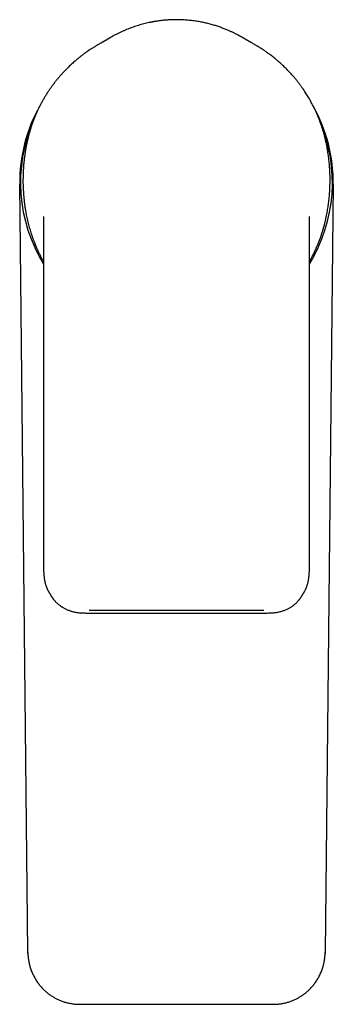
# Model space of a CAD drawing. Header units: millimetres. Extents: x 8 to 853, y 12 to 811.
# Tile 1 of 52: x 381 to 429, y 190 to 343. Entities that reach past the tile are written whole.
import ezdxf

# ---------------------------------------------------------------- set-up
doc = ezdxf.new("R2010")
doc.units = ezdxf.units.MM

msp = doc.modelspace()

# ---------------------------------------------------------------- linework, layer by layer
at = {"color": 7, "linetype": 'Continuous', "lineweight": 30}
for p, q in [((404.75, 342.59), (404.66, 342.59)), ((394.4, 339.74), (394.14, 339.58)), ((381.75, 198.05), (380.5, 317.09)), ((429, 317.09), (427.75, 198.05)), ((384.19, 301.86), (384.19, 257.92)), ((425.31, 257.92), (425.31, 301.86)), ((385.14, 253.66), (385.42, 253.21)), ((424.09, 253.21), (424.37, 253.66)), ((424.37, 253.67), (424.37, 253.66)), ((424.08, 253.21), (424.09, 253.21)), ((391.22, 251.07), (418.28, 251.07)), ((391.22, 250.64), (418.28, 250.64)), ((381.76, 197.89), (381.75, 198.05)), ((427.75, 198.05), (427.74, 197.89)), ((389.75, 190), (419.75, 190))]:
    msp.add_line(p, q, dxfattribs=at)
at = {"color": 7, "linetype": 'Continuous', "lineweight": 30, "flags": 128}
msp.add_lwpolyline([(389.12, 336.24), (389.11, 336.23), (389.11, 336.23)], dxfattribs=at)
at = {"color": 7, "linetype": 'Continuous', "lineweight": 30}
for radius, start, end in [(24.25, 150.6455, 180.6), (24.25, 359.4, 29.1407), (24.13, 156.7068, 211.5783), (24.13, 328.4106, 23.1079)]:
    msp.add_arc((404.75, 317.35), radius, start, end, dxfattribs=at)
for points, knots in [([(404.75, 342.59), (404.72, 342.59), (404.58, 342.59), (404.34, 342.58), (404.05, 342.58), (403.76, 342.56), (403.48, 342.55), (403.2, 342.53), (402.92, 342.51), (402.64, 342.48), (402.37, 342.45), (402.12, 342.42), (401.88, 342.38), (401.66, 342.35), (401.45, 342.32), (401.27, 342.29), (401.12, 342.26), (400.99, 342.23), (400.86, 342.21), (400.64, 342.16), (400.32, 342.1), (399.91, 342), (399.49, 341.89), (399.07, 341.77), (398.66, 341.65), (398.25, 341.52), (397.85, 341.37), (397.44, 341.22), (397.04, 341.06), (396.63, 340.89), (396.22, 340.7), (395.81, 340.51), (395.39, 340.29), (395.08, 340.13), (394.87, 340.01), (394.77, 339.95), (394.66, 339.89), (394.57, 339.84), (394.48, 339.79), (394.4, 339.74), (394.33, 339.7), (394.28, 339.67), (394.23, 339.64), (394.2, 339.62), (394.17, 339.6), (394.15, 339.59), (394.15, 339.59), (394.14, 339.58)], [0, 0, 0, 0, 0.00937, 0.037011, 0.063684, 0.089387, 0.114121, 0.137887, 0.164653, 0.190074, 0.21415, 0.236881, 0.258268, 0.278309, 0.297006, 0.314357, 0.327047, 0.338906, 0.350337, 0.361809, 0.399352, 0.437348, 0.475795, 0.514694, 0.554049, 0.591754, 0.629888, 0.668451, 0.707444, 0.746871, 0.786958, 0.827863, 0.869576, 0.912097, 0.922854, 0.933661, 0.94447, 0.954523, 0.963563, 0.9716, 0.978642, 0.984707, 0.989816, 0.993044, 0.995784, 0.998078, 1, 1, 1, 1]), ([(415.37, 339.58), (415.35, 339.59), (415.33, 339.61), (415.3, 339.62), (415.27, 339.64), (415.25, 339.65), (415.23, 339.66), (415.21, 339.68), (415.18, 339.69), (415.14, 339.72), (415.09, 339.75), (415.02, 339.79), (414.93, 339.84), (414.84, 339.9), (414.73, 339.96), (414.61, 340.02), (414.49, 340.09), (414.35, 340.17), (414.2, 340.25), (414.04, 340.33), (413.88, 340.42), (413.7, 340.5), (413.52, 340.59), (413.32, 340.69), (413.12, 340.78), (412.89, 340.88), (412.66, 340.98), (412.4, 341.09), (412.13, 341.2), (411.85, 341.3), (411.56, 341.41), (411.25, 341.52), (410.95, 341.62), (410.63, 341.72), (410.3, 341.81), (409.96, 341.91), (409.62, 341.99), (409.28, 342.08), (408.94, 342.15), (408.59, 342.22), (408.23, 342.29), (407.86, 342.35), (407.47, 342.41), (407.09, 342.45), (406.71, 342.49), (406.34, 342.53), (405.95, 342.55), (405.56, 342.57), (405.16, 342.59), (404.89, 342.59), (404.75, 342.59)], [0, 0, 0, 0, 0.005062, 0.009233, 0.01254, 0.015044, 0.016954, 0.019145, 0.021836, 0.025025, 0.031167, 0.038586, 0.047282, 0.057257, 0.068509, 0.080164, 0.092932, 0.106814, 0.121809, 0.137918, 0.15514, 0.172399, 0.190648, 0.209887, 0.230115, 0.251331, 0.274912, 0.299604, 0.325408, 0.352324, 0.380352, 0.409491, 0.437983, 0.467464, 0.497933, 0.529391, 0.561838, 0.592192, 0.623364, 0.655353, 0.688158, 0.72178, 0.75622, 0.791476, 0.824512, 0.858235, 0.892645, 0.927742, 0.963527, 1, 1, 1, 1]), ([(404.75, 342.59), (404.75, 342.59), (404.75, 342.59), (404.75, 342.59), (404.75, 342.59)], [0, 0, 0, 0, 0.332401, 1, 1, 1, 1]), ([(393.15, 339.01), (393.11, 338.99), (392.91, 338.88), (392.56, 338.68), (392.14, 338.43), (391.75, 338.19), (391.4, 337.96), (391.06, 337.73), (390.72, 337.49), (390.47, 337.32), (390.34, 337.22), (390.32, 337.2)], [0, 0, 0, 0, 0.041098, 0.198967, 0.356783, 0.480525, 0.604327, 0.728241, 0.852329, 0.97666, 1, 1, 1, 1]), ([(394.14, 339.58), (394.14, 339.58), (394.13, 339.58), (394.13, 339.58), (394.12, 339.57), (394.11, 339.57), (394.1, 339.56), (394.09, 339.56), (394.09, 339.55), (394.08, 339.55), (394.07, 339.54), (394.07, 339.54), (394.06, 339.54), (394.06, 339.53), (394.05, 339.53), (394.04, 339.53), (394.04, 339.52), (394.04, 339.52), (394.03, 339.52), (394.03, 339.51), (394.02, 339.51), (394.02, 339.51), (394.01, 339.5), (394, 339.5), (393.99, 339.49), (393.97, 339.48), (393.93, 339.46), (393.88, 339.43), (393.84, 339.4), (393.83, 339.39), (393.82, 339.39), (393.8, 339.38), (393.79, 339.37), (393.78, 339.37), (393.77, 339.36), (393.76, 339.35), (393.75, 339.35), (393.73, 339.34), (393.72, 339.33), (393.7, 339.32), (393.68, 339.31), (393.67, 339.3), (393.65, 339.29), (393.64, 339.28), (393.62, 339.27), (393.61, 339.27), (393.59, 339.26), (393.58, 339.25), (393.56, 339.24), (393.55, 339.23), (393.53, 339.22), (393.52, 339.21), (393.5, 339.21), (393.49, 339.2), (393.47, 339.19), (393.46, 339.18), (393.44, 339.17), (393.43, 339.16), (393.42, 339.16), (393.4, 339.15), (393.39, 339.14), (393.38, 339.14), (393.37, 339.13), (393.35, 339.12), (393.34, 339.12), (393.33, 339.11), (393.32, 339.1), (393.3, 339.09), (393.29, 339.08), (393.28, 339.08), (393.27, 339.08), (393.27, 339.08), (393.27, 339.07), (393.26, 339.07), (393.26, 339.07), (393.25, 339.07), (393.25, 339.06), (393.24, 339.06), (393.24, 339.06), (393.23, 339.05), (393.22, 339.05), (393.22, 339.05), (393.21, 339.04), (393.2, 339.04), (393.19, 339.03), (393.18, 339.03), (393.17, 339.02), (393.16, 339.02), (393.16, 339.01), (393.15, 339.01), (393.15, 339.01)], [0, 0, 0, 0, 0.003852, 0.013464, 0.022736, 0.031669, 0.040264, 0.048518, 0.055991, 0.063161, 0.070031, 0.076598, 0.082864, 0.088829, 0.094491, 0.099853, 0.104912, 0.10967, 0.11405, 0.118138, 0.121936, 0.125465, 0.136908, 0.148633, 0.16064, 0.172928, 0.185496, 0.29869, 0.311368, 0.323891, 0.336132, 0.348091, 0.359769, 0.370965, 0.382096, 0.393345, 0.404712, 0.421155, 0.437838, 0.454809, 0.472222, 0.490087, 0.503892, 0.517956, 0.532302, 0.547013, 0.562096, 0.577551, 0.592464, 0.607581, 0.622695, 0.637803, 0.652905, 0.668001, 0.682966, 0.697593, 0.711879, 0.725825, 0.73919, 0.752191, 0.764766, 0.776913, 0.788843, 0.800329, 0.811372, 0.822027, 0.832569, 0.853053, 0.873241, 0.876444, 0.879639, 0.882877, 0.886404, 0.890252, 0.89442, 0.898909, 0.904218, 0.909915, 0.915999, 0.922472, 0.929333, 0.936582, 0.944219, 0.952244, 0.960657, 0.969458, 0.97848, 0.987876, 0.997646, 1, 1, 1, 1]), ([(416.36, 339.01), (416.36, 339.01), (416.35, 339.01), (416.35, 339.02), (416.34, 339.02), (416.33, 339.03), (416.32, 339.03), (416.31, 339.04), (416.3, 339.04), (416.29, 339.04), (416.29, 339.05), (416.28, 339.05), (416.28, 339.06), (416.27, 339.06), (416.26, 339.06), (416.26, 339.06), (416.25, 339.07), (416.25, 339.07), (416.24, 339.07), (416.23, 339.08), (416.22, 339.08), (416.21, 339.09), (416.2, 339.1), (416.19, 339.1), (416.18, 339.11), (416.17, 339.12), (416.14, 339.13), (416.12, 339.14), (416.11, 339.15), (416.09, 339.16), (416.08, 339.16), (416.07, 339.17), (416.06, 339.18), (416.05, 339.18), (416.03, 339.19), (416.02, 339.2), (416, 339.21), (415.97, 339.23), (415.94, 339.24), (415.93, 339.25), (415.91, 339.26), (415.9, 339.27), (415.89, 339.27), (415.87, 339.28), (415.86, 339.29), (415.85, 339.3), (415.84, 339.3), (415.83, 339.31), (415.81, 339.32), (415.8, 339.32), (415.79, 339.33), (415.78, 339.33), (415.77, 339.34), (415.76, 339.35), (415.75, 339.35), (415.74, 339.36), (415.73, 339.36), (415.72, 339.37), (415.71, 339.38), (415.69, 339.39), (415.68, 339.4), (415.66, 339.4), (415.65, 339.41), (415.64, 339.42), (415.62, 339.43), (415.61, 339.44), (415.6, 339.44), (415.59, 339.45), (415.58, 339.46), (415.57, 339.46), (415.56, 339.47), (415.55, 339.47), (415.54, 339.48), (415.53, 339.48), (415.53, 339.49), (415.52, 339.49), (415.52, 339.49), (415.51, 339.5), (415.5, 339.5), (415.5, 339.5), (415.49, 339.51), (415.49, 339.51), (415.48, 339.52), (415.47, 339.52), (415.46, 339.52), (415.46, 339.53), (415.45, 339.53), (415.44, 339.54), (415.43, 339.54), (415.42, 339.55), (415.42, 339.55), (415.41, 339.56), (415.4, 339.57), (415.39, 339.57), (415.38, 339.58), (415.37, 339.58), (415.37, 339.58)], [0, 0, 0, 0, 0.001973, 0.01142, 0.020513, 0.029252, 0.037638, 0.04567, 0.052918, 0.059853, 0.066473, 0.072779, 0.07877, 0.084447, 0.089809, 0.094857, 0.099591, 0.104034, 0.11253, 0.120837, 0.131773, 0.142361, 0.152601, 0.162494, 0.172039, 0.18124, 0.208668, 0.236479, 0.247509, 0.258676, 0.270111, 0.281819, 0.294018, 0.306499, 0.319171, 0.331849, 0.344527, 0.394334, 0.409157, 0.423981, 0.438796, 0.453348, 0.467515, 0.481296, 0.493465, 0.505413, 0.517327, 0.529212, 0.541067, 0.552892, 0.562163, 0.571475, 0.581042, 0.590881, 0.600994, 0.611381, 0.624205, 0.637423, 0.651025, 0.664976, 0.679271, 0.693647, 0.708356, 0.723342, 0.738363, 0.749292, 0.760223, 0.771157, 0.782094, 0.79303, 0.803763, 0.814185, 0.821171, 0.828009, 0.834702, 0.841247, 0.847646, 0.853898, 0.860004, 0.866256, 0.87225, 0.878616, 0.885353, 0.892461, 0.899941, 0.907649, 0.915715, 0.924139, 0.932921, 0.942252, 0.951956, 0.962033, 0.972483, 0.983305, 0.994501, 1, 1, 1, 1]), ([(420.39, 336.24), (420.26, 336.35), (420, 336.57), (419.59, 336.9), (419.17, 337.22), (418.74, 337.52), (418.31, 337.83), (417.87, 338.12), (417.39, 338.42), (416.89, 338.72), (416.53, 338.91), (416.36, 339.01)], [0, 0, 0, 0, 0.108005, 0.215777, 0.323413, 0.430994, 0.538584, 0.646231, 0.753967, 0.879796, 1, 1, 1, 1]), ([(389.07, 336.19), (388.99, 336.13), (388.83, 335.98), (388.58, 335.76), (388.34, 335.54), (388.11, 335.31), (387.89, 335.1), (387.68, 334.89), (387.49, 334.69), (387.3, 334.49), (387.13, 334.3), (386.96, 334.12), (386.8, 333.94), (386.65, 333.77), (386.51, 333.61), (386.38, 333.45), (386.26, 333.3), (386.15, 333.16), (386.05, 333.03), (385.95, 332.9), (385.85, 332.78), (385.76, 332.66), (385.67, 332.53), (385.57, 332.41), (385.43, 332.21), (385.23, 331.93), (384.97, 331.55), (384.7, 331.13), (384.42, 330.69), (384.16, 330.24), (383.9, 329.78), (383.65, 329.31), (383.42, 328.85), (383.2, 328.38), (382.99, 327.9), (382.8, 327.43), (382.62, 326.98), (382.46, 326.55), (382.31, 326.1), (382.16, 325.65), (382.02, 325.18), (381.91, 324.78), (381.83, 324.45), (381.76, 324.19), (381.7, 323.92), (381.64, 323.66), (381.59, 323.4), (381.54, 323.15), (381.49, 322.91), (381.45, 322.69), (381.41, 322.48), (381.38, 322.27), (381.35, 322.08), (381.32, 321.89), (381.29, 321.71), (381.27, 321.53), (381.24, 321.33), (381.21, 321.1), (381.18, 320.84), (381.15, 320.57), (381.12, 320.3), (381.1, 320.02), (381.08, 319.75), (381.06, 319.47), (381.04, 319.19), (381.03, 318.91), (381.02, 318.63), (381.01, 318.36), (381.01, 317.99), (381, 317.54), (381.01, 316.99), (381.03, 316.45), (381.06, 315.91), (381.1, 315.37), (381.15, 314.83), (381.21, 314.31), (381.28, 313.78), (381.35, 313.28), (381.43, 312.81), (381.51, 312.37), (381.6, 311.93), (381.7, 311.49), (381.81, 311.04), (381.92, 310.6), (382.04, 310.18), (382.17, 309.77), (382.28, 309.43), (382.37, 309.16), (382.44, 308.96), (382.5, 308.77), (382.57, 308.59), (382.63, 308.41), (382.7, 308.25), (382.76, 308.09), (382.82, 307.94), (382.88, 307.79), (382.93, 307.66), (382.98, 307.53), (383.04, 307.41), (383.09, 307.28), (383.16, 307.12), (383.24, 306.95), (383.32, 306.77), (383.41, 306.58), (383.5, 306.38), (383.6, 306.19), (383.69, 306.01), (383.79, 305.82), (383.89, 305.63), (384, 305.44), (384.1, 305.26), (384.16, 305.14), (384.2, 305.08)], [0, 0, 0, 0, 0.009219, 0.019655, 0.029713, 0.039397, 0.04871, 0.0575, 0.065939, 0.074029, 0.081771, 0.089315, 0.096501, 0.103329, 0.109801, 0.115916, 0.121677, 0.127083, 0.132134, 0.136842, 0.141463, 0.146104, 0.150764, 0.155444, 0.160147, 0.173195, 0.186408, 0.201892, 0.217561, 0.233268, 0.248973, 0.264667, 0.28006, 0.295445, 0.310971, 0.326694, 0.3402, 0.35386, 0.367675, 0.38169, 0.395954, 0.410465, 0.418227, 0.426058, 0.433957, 0.441924, 0.449772, 0.457096, 0.464039, 0.470601, 0.476782, 0.483031, 0.488836, 0.4942, 0.499278, 0.504615, 0.510258, 0.5173, 0.524765, 0.532654, 0.540966, 0.548745, 0.556849, 0.565011, 0.57312, 0.581176, 0.589177, 0.597124, 0.605017, 0.620924, 0.636648, 0.652327, 0.668028, 0.683741, 0.699177, 0.714608, 0.730029, 0.745434, 0.758485, 0.771515, 0.784531, 0.797618, 0.810999, 0.824692, 0.837006, 0.849573, 0.862398, 0.868536, 0.874658, 0.880557, 0.886218, 0.891644, 0.896895, 0.901903, 0.906667, 0.911187, 0.915463, 0.919492, 0.923278, 0.927108, 0.932268, 0.937814, 0.943743, 0.950056, 0.95675, 0.96262, 0.968755, 0.975154, 0.981647, 0.988008, 0.994237, 1, 1, 1, 1]), ([(389.46, 336.52), (389.45, 336.52), (389.33, 336.42), (389.22, 336.33), (389.12, 336.24)], [0, 0, 0, 0, 0.088733, 1, 1, 1, 1]), ([(390.26, 337.15), (390.22, 337.13), (390.07, 337.01), (389.8, 336.8), (389.57, 336.62), (389.46, 336.52)], [0, 0, 0, 0, 0.124335, 0.561239, 1, 1, 1, 1]), ([(419.97, 336.59), (419.91, 336.64), (419.75, 336.77), (419.5, 336.97), (419.3, 337.11), (419.22, 337.18)], [0, 0, 0, 0, 0.250448, 0.661469, 1, 1, 1, 1]), ([(425.31, 305.09), (425.38, 305.21), (425.54, 305.48), (425.76, 305.9), (425.95, 306.28), (426.1, 306.6), (426.22, 306.84), (426.33, 307.09), (426.43, 307.32), (426.52, 307.54), (426.61, 307.74), (426.68, 307.94), (426.76, 308.12), (426.82, 308.28), (426.88, 308.43), (426.93, 308.57), (426.98, 308.71), (427.03, 308.85), (427.08, 309.01), (427.14, 309.17), (427.2, 309.34), (427.26, 309.53), (427.33, 309.75), (427.4, 309.99), (427.48, 310.25), (427.55, 310.51), (427.64, 310.85), (427.75, 311.27), (427.86, 311.75), (427.96, 312.22), (428.05, 312.7), (428.13, 313.14), (428.2, 313.57), (428.25, 313.98), (428.31, 314.39), (428.35, 314.82), (428.4, 315.25), (428.43, 315.62), (428.45, 315.93), (428.46, 316.16), (428.47, 316.38), (428.48, 316.6), (428.49, 316.8), (428.49, 316.98), (428.5, 317.16), (428.5, 317.33), (428.5, 317.48), (428.51, 317.62), (428.51, 317.76), (428.51, 317.89), (428.5, 318.03), (428.5, 318.18), (428.5, 318.34), (428.5, 318.51), (428.49, 318.7), (428.48, 318.92), (428.47, 319.17), (428.46, 319.42), (428.44, 319.69), (428.42, 320.03), (428.38, 320.43), (428.33, 320.89), (428.28, 321.34), (428.22, 321.77), (428.15, 322.24), (428.06, 322.73), (427.96, 323.26), (427.85, 323.78), (427.73, 324.3), (427.59, 324.81), (427.45, 325.32), (427.3, 325.81), (427.13, 326.31), (426.96, 326.8), (426.77, 327.3), (426.57, 327.79), (426.35, 328.28), (426.13, 328.76), (425.91, 329.2), (425.71, 329.6), (425.51, 329.96), (425.31, 330.3), (425.12, 330.64), (424.92, 330.96), (424.72, 331.27), (424.57, 331.51), (424.45, 331.68), (424.37, 331.8), (424.29, 331.91), (424.2, 332.04), (424.1, 332.18), (423.99, 332.33), (423.88, 332.49), (423.75, 332.66), (423.62, 332.83), (423.47, 333.02), (423.32, 333.21), (423.15, 333.42), (422.98, 333.63), (422.79, 333.84), (422.59, 334.07), (422.38, 334.3), (422.16, 334.54), (421.93, 334.78), (421.7, 335.02), (421.46, 335.25), (421.21, 335.49), (420.95, 335.74), (420.7, 335.97), (420.52, 336.12), (420.44, 336.19)], [0, 0, 0, 0, 0.01277, 0.027409, 0.042291, 0.050244, 0.05826, 0.066102, 0.073528, 0.080543, 0.087039, 0.093147, 0.098867, 0.104201, 0.108706, 0.112926, 0.117254, 0.121802, 0.126569, 0.131557, 0.136764, 0.142191, 0.149327, 0.156811, 0.164643, 0.172799, 0.180992, 0.195494, 0.209835, 0.224013, 0.238027, 0.251886, 0.263559, 0.275475, 0.287636, 0.300039, 0.312684, 0.32557, 0.33247, 0.339218, 0.345662, 0.351799, 0.357632, 0.363063, 0.368201, 0.373045, 0.377595, 0.381524, 0.385233, 0.389081, 0.393177, 0.397521, 0.402113, 0.406955, 0.412046, 0.418799, 0.425946, 0.433486, 0.441324, 0.449109, 0.462798, 0.476207, 0.489333, 0.502171, 0.514718, 0.530375, 0.545981, 0.561567, 0.577144, 0.592722, 0.608029, 0.623346, 0.638683, 0.654049, 0.669734, 0.685473, 0.701259, 0.716999, 0.73269, 0.744991, 0.757223, 0.76916, 0.780777, 0.792076, 0.803039, 0.813692, 0.817793, 0.821853, 0.82614, 0.830797, 0.83593, 0.841449, 0.847355, 0.853651, 0.860338, 0.867418, 0.874891, 0.882758, 0.89102, 0.899676, 0.908728, 0.918175, 0.928018, 0.938256, 0.947987, 0.95805, 0.968443, 0.979165, 0.990216, 1, 1, 1, 1]), ([(384.17, 312.09), (384.17, 312.09), (384.17, 312.09), (384.17, 312.08), (384.17, 312.08), (384.17, 312.06), (384.18, 312.05), (384.18, 312.03), (384.18, 312.01), (384.18, 311.99), (384.18, 311.98), (384.18, 311.96), (384.18, 311.95), (384.18, 311.92), (384.18, 311.89), (384.18, 311.85), (384.18, 311.81), (384.18, 311.76), (384.18, 311.73), (384.18, 311.7), (384.18, 311.67), (384.18, 311.65), (384.18, 311.62), (384.18, 311.58), (384.18, 311.54), (384.18, 311.49), (384.18, 311.44), (384.18, 311.37), (384.18, 311.29), (384.18, 311.19), (384.19, 311.09), (384.19, 310.97), (384.19, 310.84), (384.19, 310.69), (384.19, 310.54), (384.19, 310.37), (384.19, 310.21), (384.19, 310.1), (384.19, 310.06)], [0, 0, 0, 0, 0.008137, 0.031099, 0.057471, 0.086884, 0.118376, 0.146554, 0.170483, 0.190663, 0.207572, 0.216695, 0.224891, 0.238804, 0.256329, 0.276439, 0.295865, 0.31565, 0.332864, 0.345704, 0.354978, 0.364539, 0.3778, 0.392556, 0.408836, 0.426888, 0.449242, 0.476601, 0.508956, 0.546294, 0.588598, 0.635849, 0.688024, 0.745094, 0.80703, 0.873796, 0.945353, 1, 1, 1, 1]), ([(425.32, 310.05), (425.32, 310.12), (425.32, 310.24), (425.32, 310.42), (425.32, 310.58), (425.32, 310.72), (425.32, 310.85), (425.32, 310.97), (425.32, 311.08), (425.32, 311.17), (425.32, 311.26), (425.32, 311.35), (425.33, 311.45), (425.33, 311.54), (425.33, 311.63), (425.33, 311.71), (425.33, 311.77), (425.33, 311.83), (425.33, 311.88), (425.33, 311.93), (425.33, 311.97), (425.33, 312), (425.33, 312.03), (425.33, 312.06), (425.33, 312.08), (425.33, 312.09), (425.33, 312.09), (425.33, 312.09), (425.33, 312.09)], [0, 0, 0, 0, 0.078475, 0.150877, 0.217184, 0.277377, 0.331439, 0.379355, 0.421112, 0.460176, 0.49757, 0.535606, 0.574375, 0.613987, 0.651483, 0.68677, 0.72021, 0.744525, 0.768243, 0.791247, 0.81417, 0.838491, 0.865533, 0.895485, 0.92598, 0.956861, 0.988367, 1, 1, 1, 1]), ([(384.19, 310.06), (384.19, 309.96), (384.19, 309.75), (384.19, 309.46), (384.19, 309.17), (384.19, 308.91), (384.19, 308.65), (384.19, 308.41), (384.2, 308.2), (384.2, 308), (384.2, 307.82), (384.2, 307.65), (384.2, 307.49), (384.2, 307.35), (384.2, 307.21), (384.2, 307.09), (384.2, 306.99), (384.2, 306.89), (384.2, 306.81), (384.2, 306.72), (384.2, 306.63), (384.2, 306.51), (384.2, 306.36), (384.2, 306.22), (384.2, 306.08), (384.2, 305.94), (384.2, 305.8), (384.2, 305.66), (384.2, 305.5), (384.2, 305.34), (384.2, 305.17), (384.2, 305), (384.19, 304.8), (384.19, 304.6), (384.19, 304.38), (384.19, 304.14), (384.19, 303.9), (384.19, 303.63), (384.19, 303.36), (384.19, 303.07), (384.19, 302.78), (384.19, 302.47), (384.19, 302.16), (384.19, 301.96), (384.19, 301.86)], [0, 0, 0, 0, 0.037979, 0.074186, 0.108623, 0.141289, 0.172187, 0.201314, 0.228673, 0.252199, 0.274238, 0.294791, 0.313858, 0.331438, 0.347533, 0.362141, 0.375262, 0.386896, 0.397044, 0.406566, 0.416514, 0.433015, 0.450581, 0.469211, 0.48508, 0.501647, 0.51891, 0.536866, 0.555514, 0.575187, 0.595407, 0.61728, 0.640809, 0.665994, 0.692837, 0.721338, 0.751499, 0.783321, 0.816805, 0.851951, 0.88809, 0.925832, 0.965179, 1, 1, 1, 1]), ([(425.31, 301.86), (425.31, 301.97), (425.31, 302.19), (425.31, 302.52), (425.31, 302.85), (425.31, 303.16), (425.31, 303.46), (425.31, 303.74), (425.31, 304), (425.31, 304.25), (425.31, 304.47), (425.31, 304.69), (425.31, 304.89), (425.31, 305.08), (425.31, 305.25), (425.31, 305.41), (425.31, 305.56), (425.31, 305.71), (425.31, 305.88), (425.31, 306.05), (425.31, 306.19), (425.31, 306.32), (425.31, 306.42), (425.31, 306.52), (425.31, 306.61), (425.31, 306.7), (425.31, 306.79), (425.31, 306.88), (425.31, 306.98), (425.31, 307.09), (425.31, 307.2), (425.31, 307.34), (425.31, 307.48), (425.31, 307.63), (425.31, 307.8), (425.31, 307.98), (425.31, 308.17), (425.31, 308.38), (425.31, 308.59), (425.31, 308.82), (425.31, 309.05), (425.32, 309.29), (425.32, 309.53), (425.32, 309.79), (425.32, 309.97), (425.32, 310.06)], [0, 0, 0, 0, 0.03795, 0.080255, 0.120688, 0.159249, 0.195938, 0.230756, 0.261871, 0.291325, 0.319119, 0.345254, 0.369732, 0.392552, 0.413717, 0.433227, 0.451292, 0.468672, 0.490501, 0.511269, 0.530974, 0.544028, 0.556567, 0.568594, 0.580107, 0.591109, 0.601599, 0.612488, 0.624012, 0.637024, 0.651524, 0.667511, 0.684985, 0.703946, 0.724394, 0.746329, 0.769751, 0.794659, 0.821055, 0.848938, 0.876591, 0.905566, 0.935864, 0.967486, 1, 1, 1, 1]), ([(384.2, 301.87), (384.19, 301.86), (384.19, 301.86), (384.19, 301.86), (384.19, 301.86)], [0, 0, 0, 0, 0.956628, 1, 1, 1, 1]), ([(384.19, 257.92), (384.19, 257.82), (384.19, 257.63), (384.2, 257.34), (384.2, 257.06), (384.22, 256.79), (384.23, 256.53), (384.26, 256.28), (384.29, 256.05), (384.32, 255.82), (384.36, 255.6), (384.41, 255.39), (384.46, 255.2), (384.51, 255.02), (384.57, 254.85), (384.62, 254.69), (384.68, 254.55), (384.73, 254.42), (384.79, 254.3), (384.84, 254.19), (384.89, 254.1), (384.93, 254.01), (384.97, 253.94), (385, 253.88), (385.03, 253.83), (385.06, 253.79), (385.08, 253.75), (385.1, 253.72), (385.11, 253.69), (385.13, 253.67), (385.13, 253.66), (385.13, 253.66)], [0, 0, 0, 0, 0.067159, 0.132085, 0.194689, 0.254912, 0.312717, 0.368092, 0.421039, 0.471576, 0.521958, 0.569752, 0.61499, 0.657651, 0.697664, 0.735027, 0.768874, 0.800212, 0.829041, 0.855366, 0.879187, 0.900508, 0.919331, 0.933752, 0.946331, 0.957528, 0.967534, 0.976515, 0.984701, 0.992401, 1, 1, 1, 1]), ([(384.19, 257.92), (384.19, 257.92), (384.19, 257.92), (384.19, 257.92), (384.19, 257.92)], [0, 0, 0, 0, 0.062216, 1, 1, 1, 1]), ([(424.37, 253.66), (424.38, 253.66), (424.38, 253.67), (424.4, 253.69), (424.42, 253.73), (424.44, 253.77), (424.47, 253.82), (424.51, 253.88), (424.55, 253.96), (424.6, 254.05), (424.66, 254.16), (424.71, 254.28), (424.78, 254.42), (424.84, 254.57), (424.9, 254.74), (424.96, 254.91), (425.02, 255.1), (425.08, 255.3), (425.13, 255.52), (425.17, 255.75), (425.21, 256), (425.25, 256.25), (425.27, 256.51), (425.29, 256.77), (425.3, 257.04), (425.31, 257.33), (425.32, 257.62), (425.31, 257.82), (425.31, 257.92)], [0, 0, 0, 0, 0.003757, 0.009204, 0.018035, 0.029401, 0.043317, 0.059794, 0.078836, 0.10301, 0.130363, 0.1609, 0.194627, 0.231548, 0.271667, 0.313193, 0.357671, 0.405072, 0.455312, 0.508417, 0.564427, 0.623376, 0.680016, 0.73915, 0.800765, 0.864825, 0.931267, 1, 1, 1, 1]), ([(425.31, 257.92), (425.31, 257.92), (425.32, 257.92), (425.31, 257.92), (425.31, 257.92)], [0, 0, 0, 0, 0.403003, 1, 1, 1, 1]), ([(385.42, 253.21), (385.42, 253.21), (385.43, 253.19), (385.44, 253.17), (385.46, 253.14), (385.49, 253.11), (385.51, 253.07), (385.55, 253.02), (385.58, 252.97), (385.62, 252.91), (385.66, 252.86), (385.72, 252.78), (385.8, 252.67), (385.91, 252.55), (386.01, 252.43), (386.11, 252.32), (386.22, 252.22), (386.34, 252.11), (386.46, 252), (386.59, 251.89), (386.74, 251.78), (386.89, 251.67), (387.05, 251.57), (387.21, 251.47), (387.38, 251.37), (387.57, 251.27), (387.76, 251.18), (387.97, 251.1), (388.18, 251.01), (388.41, 250.94), (388.65, 250.87), (388.9, 250.81), (389.16, 250.76), (389.43, 250.72), (389.71, 250.69), (390, 250.67), (390.3, 250.65), (390.6, 250.64), (390.91, 250.64), (391.12, 250.64), (391.22, 250.64)], [0, 0, 0, 0, 0.005551, 0.011103, 0.016907, 0.023184, 0.030996, 0.039792, 0.049104, 0.058685, 0.068536, 0.078658, 0.103591, 0.130038, 0.151091, 0.173028, 0.195827, 0.219466, 0.243949, 0.269577, 0.29677, 0.325535, 0.352651, 0.381037, 0.4107, 0.441642, 0.473867, 0.506768, 0.540911, 0.576298, 0.61289, 0.651306, 0.690932, 0.731809, 0.773961, 0.817399, 0.861304, 0.906411, 0.952667, 1, 1, 1, 1]), ([(418.28, 250.64), (418.4, 250.64), (418.63, 250.64), (418.97, 250.64), (419.3, 250.65), (419.62, 250.67), (419.93, 250.7), (420.22, 250.74), (420.5, 250.79), (420.77, 250.85), (421.04, 250.92), (421.29, 251), (421.52, 251.09), (421.75, 251.18), (421.96, 251.28), (422.16, 251.39), (422.35, 251.5), (422.52, 251.6), (422.68, 251.71), (422.83, 251.83), (422.98, 251.94), (423.12, 252.06), (423.25, 252.18), (423.36, 252.29), (423.47, 252.4), (423.56, 252.5), (423.64, 252.6), (423.71, 252.68), (423.78, 252.77), (423.83, 252.84), (423.89, 252.91), (423.94, 252.99), (423.99, 253.06), (424.05, 253.14), (424.08, 253.19), (424.09, 253.21)], [0, 0, 0, 0, 0.0519761, 0.1026765, 0.1520066, 0.1999049, 0.246341, 0.2905229, 0.3333142, 0.3747553, 0.4149007, 0.4544022, 0.4924333, 0.5289954, 0.5640911, 0.5977241, 0.629337, 0.6595481, 0.6883625, 0.7157854, 0.7452644, 0.7729592, 0.7988748, 0.8230147, 0.8453684, 0.8659027, 0.8846243, 0.9015406, 0.9166882, 0.9307569, 0.9440455, 0.9565829, 0.9721888, 0.9866197, 1, 1, 1, 1]), ([(381.76, 198.05), (381.76, 198.03), (381.76, 197.97), (381.76, 197.89), (381.76, 197.83), (381.77, 197.76), (381.77, 197.68), (381.78, 197.57), (381.79, 197.44), (381.8, 197.3), (381.82, 197.16), (381.84, 197.01), (381.87, 196.81), (381.91, 196.56), (381.97, 196.27), (382.05, 195.98), (382.13, 195.69), (382.23, 195.39), (382.34, 195.09), (382.47, 194.79), (382.61, 194.49), (382.76, 194.2), (382.92, 193.92), (383.08, 193.66), (383.25, 193.4), (383.44, 193.15), (383.62, 192.91), (383.82, 192.68), (384.02, 192.46), (384.22, 192.26), (384.4, 192.09), (384.55, 191.96), (384.67, 191.85), (384.8, 191.75), (384.94, 191.64), (385.09, 191.53), (385.25, 191.42), (385.42, 191.3), (385.6, 191.19), (385.79, 191.08), (385.99, 190.96), (386.21, 190.85), (386.43, 190.74), (386.67, 190.63), (386.93, 190.53), (387.18, 190.44), (387.44, 190.35), (387.7, 190.28), (387.96, 190.21), (388.24, 190.15), (388.53, 190.1), (388.82, 190.05), (389.13, 190.02), (389.44, 190), (389.65, 190), (389.75, 190)], [0, 0, 0, 0, 0.0068984, 0.0129683, 0.0182107, 0.022931, 0.0278437, 0.0381394, 0.0492906, 0.0599694, 0.0713296, 0.0833708, 0.0960566, 0.119198, 0.1426983, 0.1665582, 0.1907781, 0.2158081, 0.2412105, 0.2669841, 0.2931275, 0.3194156, 0.3448636, 0.3699228, 0.3945933, 0.4188759, 0.4432028, 0.4671309, 0.490663, 0.5137989, 0.5365217, 0.5490944, 0.5615823, 0.5746433, 0.5884983, 0.6031471, 0.6185896, 0.6348257, 0.6517563, 0.6694714, 0.687971, 0.7072552, 0.7273239, 0.7481771, 0.7698148, 0.7922369, 0.8129938, 0.834381, 0.856399, 0.8790489, 0.9023322, 0.9258187, 0.949922, 0.9746469, 1, 1, 1, 1]), ([(419.75, 190), (419.84, 190), (420.02, 190), (420.29, 190.02), (420.55, 190.04), (420.8, 190.07), (421.04, 190.11), (421.3, 190.15), (421.56, 190.21), (421.82, 190.28), (422.07, 190.35), (422.33, 190.44), (422.58, 190.53), (422.83, 190.63), (423.07, 190.74), (423.3, 190.85), (423.51, 190.96), (423.72, 191.08), (423.91, 191.19), (424.1, 191.31), (424.28, 191.43), (424.45, 191.55), (424.61, 191.68), (424.76, 191.79), (424.9, 191.91), (425.03, 192.03), (425.16, 192.15), (425.32, 192.29), (425.5, 192.47), (425.69, 192.69), (425.88, 192.91), (426.07, 193.15), (426.25, 193.4), (426.43, 193.67), (426.6, 193.94), (426.76, 194.22), (426.91, 194.51), (427.04, 194.81), (427.17, 195.1), (427.28, 195.4), (427.36, 195.65), (427.43, 195.88), (427.48, 196.06), (427.53, 196.25), (427.57, 196.43), (427.6, 196.62), (427.64, 196.8), (427.66, 196.98), (427.69, 197.16), (427.71, 197.33), (427.72, 197.51), (427.73, 197.64), (427.74, 197.74), (427.74, 197.81), (427.74, 197.88), (427.74, 197.96), (427.75, 198.02), (427.75, 198.05)], [0, 0, 0, 0, 0.021553, 0.042652, 0.063303, 0.083508, 0.10327, 0.122592, 0.144798, 0.166395, 0.187384, 0.207764, 0.230186, 0.251824, 0.272677, 0.292746, 0.31203, 0.330529, 0.348244, 0.365175, 0.383205, 0.400252, 0.416314, 0.431392, 0.445516, 0.459463, 0.473571, 0.48784, 0.510588, 0.533717, 0.557228, 0.581124, 0.605851, 0.630981, 0.656514, 0.682449, 0.708751, 0.734405, 0.759702, 0.784641, 0.80922, 0.824675, 0.839984, 0.855147, 0.870165, 0.885037, 0.899763, 0.914286, 0.928062, 0.943105, 0.956936, 0.969555, 0.975084, 0.980342, 0.985891, 0.992442, 1, 1, 1, 1])]:
    msp.add_open_spline(points, degree=3, knots=knots, dxfattribs=at)

doc.saveas('drawing.dxf')
